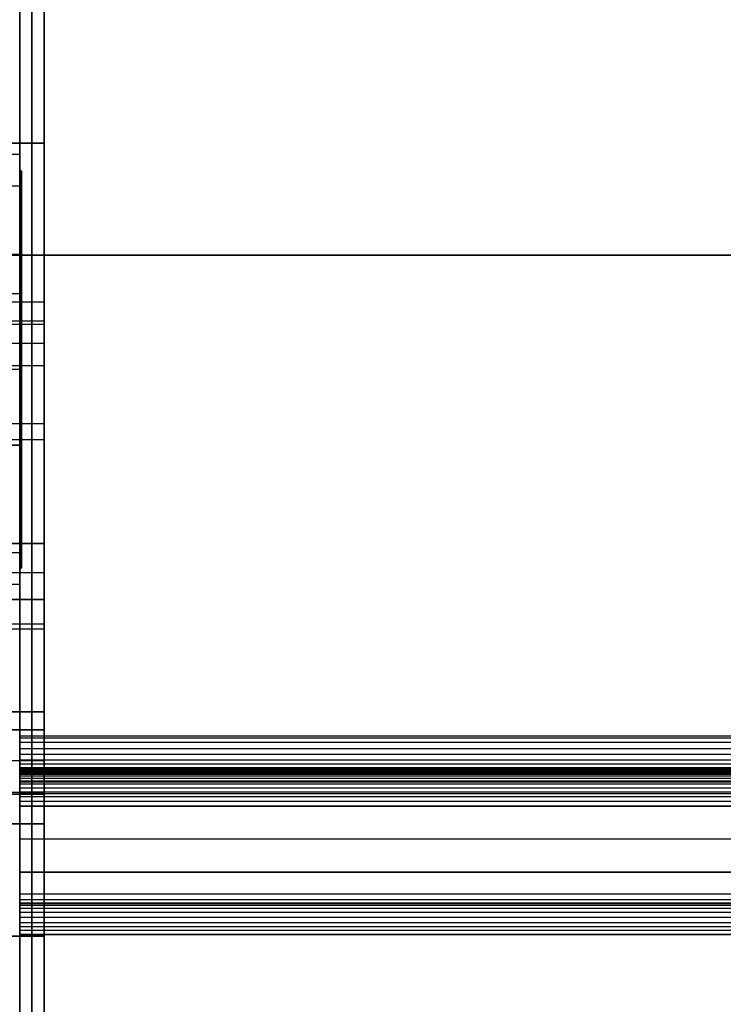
# Model space of a CAD drawing. Header units: millimetres. Extents: x -105 to 152, y -114 to 65.
# Tile 83 of 256: x -27 to -16, y 27 to 42. Entities that reach past the tile are written whole.
import ezdxf

# ---------------------------------------------------------------- set-up
doc = ezdxf.new("R2010")
doc.units = ezdxf.units.MM
doc.layers.add('Layer 01', color=18, linetype='Continuous', true_color=0x000000)

# ---------------------------------------------------------------- blocks, each defined once
blk = doc.blocks.new('Block 02')
at = {"layer": 'Layer 01'}
for p, q in [((-26.554, 39.105, 20.065), (-26.554, 53.886, 20.065)), ((-26.554, 39.105, -20.065), (-26.554, 53.886, -20.065)), ((-26.924, 40.25, -57.053), (-26.924, 40.025, -57.053)), ((-26.899, 40, -57.053), (-26.924, 40.025, -57.053)), ((-26.899, 39.773, -55.907), (-35.524, 39.773, -55.907)), ((-29.924, 37.397, 33.155), (-26.554, 37.397, 33.155)), ((-29.924, 37.397, -33.155), (-26.554, 37.397, -33.155)), ((-26.924, 37, -53.803), (-33.924, 37, -53.803)), ((-26.924, 37, -60.303), (-33.924, 37, -60.303)), ((-26.924, 37, -60.303), (-26.924, 37, -60.078)), ((-26.924, 37, -54.028), (-26.924, 37, -53.803)), ((-26.899, 35.854, -54.28), (-35.524, 35.854, -54.28)), ((-26.899, 35.854, -54.28), (-35.524, 35.854, -54.28)), ((-26.924, 35.287, 63.753), (-26.924, 35.286, 63.753)), ((-26.554, 3.006, -45.41), (-26.554, 35.273, -45.41)), ((-26.554, 3.006, 45.41), (-26.554, 35.273, 45.41)), ((-26.924, 35.096, 63.767), (-26.924, 35.096, 63.767)), ((-26.899, 34.227, -58.198), (-35.524, 34.227, -58.198)), ((-26.899, 34, -57.053), (-26.924, 33.975, -57.053)), ((-26.924, 33.975, -57.053), (-26.924, 33.75, -57.053)), ((-29.924, 33.929, 38.171), (-26.554, 33.929, 38.171)), ((-26.554, 33.07, -31.82), (-32.424, 33.07, -31.82)), ((-26.554, 33.07, 31.82), (-32.424, 33.07, 31.82)), ((-29.924, 33.155, -37.397), (-26.554, 33.155, -37.397)), ((-26.554, 30.57, -31.82), (-26.554, 33.07, -31.82)), ((-26.554, 30.57, 31.82), (-26.554, 33.07, 31.82)), ((-26.554, 31.77, -33.069), (-26.554, 31.77, -30.571)), ((-26.554, 31.77, 30.571), (-26.554, 31.77, 33.069)), ((98.576, 31.423, 64.011), (-26.924, 31.423, 64.011)), ((-26.924, 30.938, 63.631), (-26.924, 28.925, 63.631)), ((-26.924, 30.937, -63.63), (-26.924, 28.925, -63.63)), ((-26.554, 30.57, -31.82), (-32.424, 30.57, -31.82)), ((-26.554, 30.57, 31.82), (-32.424, 30.57, 31.82)), ((-26.924, 29.954, 64.102), (-26.924, 29.954, 63.1)), ((-26.924, 29.954, -63.1), (-26.924, 29.954, -64.102)), ((-26.924, 28.925, -63.662), (98.576, 28.925, -63.662)), ((-26.924, 28.925, 63.672), (98.576, 28.925, 63.672))]:
    blk.add_line(p, q, dxfattribs=at)
at = {"layer": 'Layer 01', "extrusion": (1, -3.43217e-14, 2.06287e-15)}
blk.add_arc((0, 0, -26.924), 62, 270, 90, dxfattribs=at)
at = {"layer": 'Layer 01', "extrusion": (-1, 0, 0)}
for centre, radius, start, end in [((0, 0, 26.554), 61.63, 90, 270), ((0, 0, 26.739), 61.5, 180, 0), ((0, 0, 26.739), 61.5, 0, 180), ((0, 0, 26.554), 61.5, 180, 0), ((-42.546, 34.06, 26.554), 3, 45, 141.3206), ((-42.546, -34.06, 26.554), 3, 218.6794, 315), ((-37.023, 42.68, 26.554), 1, 180, 225), ((-37.023, 42.68, 26.554), 1, 130.9403, 180), ((0, 0, 26.554), 57.5, 96.3206, 130.94027), ((-34.06, -42.546, 26.554), 3, 180, 231.3206), ((-34.06, -42.546, 26.554), 3, 135, 180), ((0, 0, 26.554), 57.5, 231.3206, 263.6794), ((-36.492, 28.006, 26.554), 3, 8.0619, 45), ((-36.492, -28.006, 26.554), 3, 315, 351.9381), ((-31.82, -31.82, 26.554), 1.25, 90, 270), ((-31.82, 31.82, 26.554), 1.25, 90, 270), ((-31.82, -31.82, 26.554), 1.25, 270, 12.4063), ((-31.82, -31.82, 26.554), 1.25, 77.5937, 90), ((-31.82, 31.82, 26.554), 1.25, 270, 282.4063), ((-31.82, 31.82, 26.554), 1.25, 347.5937, 90), ((-28.006, -36.492, 26.554), 3, 98.0619, 135), ((-28.006, 36.492, 26.554), 3, 225, 261.9381)]:
    blk.add_arc(centre, radius, start, end, dxfattribs=at)
at = {"layer": 'Layer 01', "extrusion": (1, 2.88839e-17, 1.06159e-30)}
blk.add_arc((0, 0, -26.924), 61.5, 180, 0, dxfattribs=at)
at = {"layer": 'Layer 01', "extrusion": (1, -2.88839e-17, 1.06416e-30)}
blk.add_arc((0, 0, -26.924), 61.5, 0, 180, dxfattribs=at)
at = {"layer": 'Layer 01', "extrusion": (1, 0, 0)}
for radius, start, end in [(61.5, 0, 180), (43.952, 4.701, 40.299), (43.952, 319.701, 355.299), (43.952, 314.1222, 315.8778), (43.952, 44.1222, 45.8778), (43.952, 274.701, 310.299), (43.952, 49.701, 85.299)]:
    blk.add_arc((0, 0, -26.554), radius, start, end, dxfattribs=at)
at = {"layer": 'Layer 01', "extrusion": (-1, 3.49806e-14, -2.03553e-15)}
for start, end in [(0, 180), (180, 0)]:
    blk.add_arc((-37, -57.053, 26.924), 3.25, start, end, dxfattribs=at)
at = {"layer": 'Layer 01', "extrusion": (-1, 3.43416e-14, -2.41668e-15)}
for start, end in [(90, 247.5517), (270, 67.5517)]:
    blk.add_arc((-37, -57.053, 26.899), 3, start, end, dxfattribs=at)
at = {"layer": 'Layer 01', "extrusion": (1, -3.43217e-14, 1.76168e-15)}
blk.add_arc((37, -57.053, -26.924), 3.025, 270, 90, dxfattribs=at)
at = {"layer": 'Layer 01', "extrusion": (1, -3.91625e-09, -5.04069e-08)}
blk.add_arc((38.419, 59.51, -26.924), 4, 85.3612, 85.5575, dxfattribs=at)
at = {"layer": 'Layer 01', "extrusion": (-1, 2.79563e-12, 3.97284e-11)}
blk.add_arc((0, -435, 26.924), 500, 93.60628, 94.44408, dxfattribs=at)
at = {"layer": 'Layer 01', "extrusion": (1, -2.33652e-13, -2.83498e-12)}
blk.add_arc((0, -435, -26.924), 500, 85.5575, 86.3932, dxfattribs=at)
at = {"layer": 'Layer 01', "extrusion": (-1, 3.40253e-14, 4.49587e-16)}
blk.add_arc((-37, -57.053, 26.899), 3, 247.5517, 270, dxfattribs=at)
at = {"layer": 'Layer 01', "extrusion": (1, -3.43217e-14, 5.87225e-16)}
blk.add_arc((37, -57.053, -26.924), 3.025, 90, 270, dxfattribs=at)
at = {"layer": 'Layer 01', "extrusion": (-1, 3.44775e-14, -1.82915e-15)}
blk.add_arc((-37, -57.053, 26.899), 3, 67.5517, 90, dxfattribs=at)
at = {"layer": 'Layer 01', "extrusion": (1, -2.7651e-09, -4.38421e-08)}
blk.add_arc((31.423, 63.511, -26.924), 0.5, 86.3932, 86.9227, dxfattribs=at)
at = {"layer": 'Layer 01', "extrusion": (-1, -3.59522e-17, -5.99035e-16)}
blk.add_arc((0, -435, 26.924), 500, 93.2629, 93.60628, dxfattribs=at)
at = {"layer": 'Layer 01', "extrusion": (1, 1.85469e-12, -1.18003e-13)}
blk.add_arc((31.423, 63.511, -26.924), 0.5, 86.9227, 176.585, dxfattribs=at)
at = {"layer": 'Layer 01', "extrusion": (1, -1.2881e-10, 2.14626e-09)}
blk.add_arc((0, 435, -26.924), 499, 273.37718, 273.4921, dxfattribs=at)
at = {"layer": 'Layer 01', "extrusion": (1, -6.15016e-11, -1.00944e-09)}
blk.add_arc((0, -435, -26.924), 499, 86.5079, 86.62282, dxfattribs=at)
at = {"layer": 'Layer 01', "extrusion": (1, 2.53777e-12, -2.39955e-12)}
blk.add_arc((29.425, -63.633, -26.924), 0.5, 93.3772, 180, dxfattribs=at)
at = {"layer": 'Layer 01', "extrusion": (1, -1.94871e-12, -1.8145e-12)}
blk.add_arc((28.425, 63.691, -26.924), 0.5, 360, 86.1389, dxfattribs=at)
at = {"layer": 'Layer 01', "extrusion": (1, -1.72908e-09, -3.03622e-08)}
blk.add_arc((28.425, 63.691, -26.924), 0.5, 86.1389, 86.738, dxfattribs=at)
at = {"layer": 'Layer 01', "extrusion": (-1, 9.27449e-12, 1.71802e-10)}
blk.add_arc((0, -435, 26.924), 500, 92.91718, 93.2629, dxfattribs=at)
at = {"layer": 'Layer 01', "extrusion": (1, -9.89765e-13, -1.76795e-11)}
blk.add_arc((0.002, -435, -26.924), 500, 86.73799, 87.08271, dxfattribs=at)
at = {"layer": 'Layer 01'}
for points in [[(-29.924, 40.424, 36.182), (-28.239, 40.424, 36.182), (-26.554, 40.424, 36.182)], [(-26.554, 40.424, -36.182), (-28.239, 40.424, -36.182), (-29.924, 40.424, -36.182)], [(-26.554, 34.37, 30.128), (-26.554, 37.397, 33.155), (-26.554, 40.424, 36.182)], [(-26.554, 40.424, -36.182), (-26.554, 37.397, -33.155), (-26.554, 34.37, -30.128)], [(-26.924, 40.25, -57.053), (-30.424, 40.25, -57.053), (-33.924, 40.25, -57.053)], [(-29.924, 38.743, 63.497), (-28.424, 38.743, 63.497), (-26.924, 38.743, 63.497)], [(-29.924, 38.729, -63.498), (34.326, 38.729, -63.498), (98.576, 38.729, -63.498)], [(-26.924, 38.743, 63.497), (-26.924, 38.743, 63.497), (-26.924, 38.743, 63.497)], [(98.576, 38.729, 63.498), (35.826, 38.729, 63.498), (-26.924, 38.729, 63.498)], [(-26.899, 38.146, -59.825), (-31.211, 38.146, -59.825), (-35.524, 38.146, -59.825)], [(-29.924, 38.023, 42.68), (-28.239, 38.023, 42.68), (-26.554, 38.023, 42.68)], [(-26.554, 37.73, 41.973), (-28.239, 37.73, 41.973), (-29.924, 37.73, 41.973)], [(-26.554, 37.73, 41.973), (-26.554, 33.929, 38.171), (-26.554, 30.128, 34.37)], [(-26.554, 37.678, 43.435), (-28.239, 37.678, 43.435), (-29.924, 37.678, 43.435)], [(-29.924, 37.06, -42.546), (-28.239, 37.06, -42.546), (-26.554, 37.06, -42.546)], [(-26.924, 37, -54.028), (-26.911, 37, -54.04), (-26.899, 37, -54.053)], [(-26.899, 37, -60.053), (-26.911, 37, -60.065), (-26.924, 37, -60.078)], [(-29.924, 36.182, -40.424), (-28.239, 36.182, -40.424), (-26.554, 36.182, -40.424)], [(-26.554, 30.128, -34.37), (-26.554, 33.155, -37.397), (-26.554, 36.182, -40.424)], [(-26.554, 35.935, -44.888), (-28.239, 35.935, -44.888), (-29.924, 35.935, -44.888)], [(-35.524, 35.854, -54.28), (-31.211, 35.854, -54.28), (-26.899, 35.854, -54.28)], [(-26.554, 34.37, 30.128), (-28.239, 34.37, 30.128), (-29.924, 34.37, 30.128)], [(-29.924, 34.37, -30.128), (-28.239, 34.37, -30.128), (-26.554, 34.37, -30.128)], [(-33.924, 33.75, -57.053), (-30.424, 33.75, -57.053), (-26.924, 33.75, -57.053)], [(-29.924, 33.521, 28.427), (-28.239, 33.521, 28.427), (-26.554, 33.521, 28.427)], [(-26.554, 33.521, -28.427), (-28.239, 33.521, -28.427), (-29.924, 33.521, -28.427)], [(-32.424, 31.82, -30.57), (-29.489, 31.82, -30.57), (-26.554, 31.82, -30.57)], [(-26.554, 31.82, -33.07), (-29.489, 31.82, -33.07), (-32.424, 31.82, -33.07)], [(-32.424, 31.82, 33.07), (-29.489, 31.82, 33.07), (-26.554, 31.82, 33.07)], [(-26.554, 31.82, 30.57), (-29.489, 31.82, 30.57), (-32.424, 31.82, 30.57)], [(-32.424, 31.551, -30.599), (-29.489, 31.551, -30.599), (-26.554, 31.551, -30.599)], [(-26.554, 31.551, 30.599), (-29.489, 31.551, 30.599), (-32.424, 31.551, 30.599)], [(98.576, 31.454, -64.01), (35.826, 31.454, -64.01), (-26.924, 31.455, -64.01)], [(98.576, 31.454, 64.01), (35.826, 31.454, 64.01), (-26.924, 31.454, 64.01)], [(98.576, 31.358, -64.006), (35.826, 31.358, -64.006), (-26.924, 31.358, -64.006)], [(98.576, 31.261, -63.984), (35.826, 31.261, -63.984), (-26.924, 31.261, -63.984)], [(98.576, 31.176, -63.945), (35.826, 31.176, -63.945), (-26.924, 31.176, -63.945)], [(-26.554, 31.079, -31.079), (-29.489, 31.079, -31.079), (-32.424, 31.079, -31.079)], [(-26.554, 31.079, 31.079), (-29.489, 31.079, 31.079), (-32.424, 31.079, 31.079)], [(98.576, 31.092, -63.886), (35.826, 31.092, -63.886), (-26.924, 31.092, -63.886)], [(98.576, 31.029, -63.819), (35.826, 31.029, -63.819), (-26.924, 31.029, -63.819)], [(98.576, 30.974, -63.73), (35.826, 30.974, -63.73), (-26.924, 30.974, -63.73)], [(98.576, 30.959, -63.696), (35.826, 30.959, -63.696), (-26.924, 30.959, -63.696)], [(98.576, 30.944, -63.653), (35.826, 30.944, -63.653), (-26.924, 30.944, -63.653)], [(98.576, 30.931, -63.601), (35.826, 30.931, -63.601), (-26.924, 30.931, -63.601)], [(-26.924, 30.924, -63.542), (35.826, 30.924, -63.542), (98.576, 30.924, -63.542)], [(-26.924, 30.924, 63.54), (35.826, 30.924, 63.54), (98.576, 30.924, 63.54)], [(98.576, 30.923, 63.531), (35.826, 30.923, 63.531), (-26.924, 30.923, 63.531)], [(98.576, 30.92, 63.501), (35.826, 30.92, 63.501), (-26.924, 30.92, 63.501)], [(98.576, 30.914, 63.468), (35.826, 30.914, 63.468), (-26.924, 30.914, 63.468)], [(98.576, 30.905, 63.431), (35.826, 30.905, 63.431), (-26.924, 30.905, 63.431)], [(98.576, 30.891, 63.391), (35.826, 30.891, 63.391), (-26.924, 30.891, 63.391)], [(98.576, 30.878, -63.36), (35.826, 30.878, -63.36), (-26.924, 30.878, -63.36)], [(98.576, 30.872, 63.348), (35.826, 30.872, 63.348), (-26.924, 30.872, 63.348)], [(98.576, 30.847, 63.304), (35.826, 30.847, 63.304), (-26.924, 30.847, 63.304)], [(98.576, 30.814, 63.259), (35.826, 30.814, 63.259), (-26.924, 30.814, 63.259)], [(98.576, 30.774, 63.214), (35.826, 30.774, 63.214), (-26.924, 30.774, 63.214)], [(98.576, 30.756, -63.198), (35.826, 30.756, -63.198), (-26.924, 30.756, -63.198)], [(98.576, 30.725, 63.173), (35.826, 30.725, 63.173), (-26.924, 30.725, 63.173)], [(-26.554, 30.599, -31.551), (-29.489, 30.599, -31.551), (-32.424, 30.599, -31.551)], [(-32.424, 30.599, 31.551), (-29.489, 30.599, 31.551), (-26.554, 30.599, 31.551)], [(98.576, 30.669, 63.136), (35.826, 30.669, 63.136), (-26.924, 30.669, 63.136)], [(98.576, 30.606, 63.107), (35.826, 30.606, 63.107), (-26.924, 30.606, 63.107)], [(98.576, 30.58, -63.097), (35.826, 30.58, -63.097), (-26.924, 30.58, -63.097)], [(98.576, 30.538, 63.085), (35.826, 30.538, 63.085), (-26.924, 30.538, 63.085)], [(98.576, 30.467, 63.074), (35.826, 30.467, 63.074), (-26.924, 30.467, 63.074)], [(-26.924, 30.395, -63.073), (35.826, 30.395, -63.073), (98.576, 30.395, -63.073)], [(98.576, 30.395, 63.073), (35.826, 30.395, 63.073), (-26.924, 30.395, 63.073)], [(-26.554, 30.128, -34.37), (-28.239, 30.128, -34.37), (-29.924, 30.128, -34.37)], [(-29.924, 30.128, 34.37), (-28.239, 30.128, 34.37), (-26.554, 30.128, 34.37)], [(98.576, 29.895, -63.104), (35.826, 29.895, -63.104), (-26.924, 29.895, -63.104)], [(98.576, 29.895, 63.104), (35.826, 29.895, 63.104), (-26.924, 29.895, 63.104)], [(98.576, 29.396, -63.133), (35.826, 29.396, -63.133), (-26.924, 29.396, -63.133)], [(-26.924, 29.396, 63.133), (35.826, 29.396, 63.133), (98.576, 29.396, 63.133)], [(98.576, 29.063, 63.291), (35.826, 29.063, 63.291), (-26.924, 29.063, 63.291)], [(98.576, 28.977, 63.415), (35.826, 28.977, 63.415), (-26.924, 28.977, 63.415)], [(98.576, 28.925, 63.691), (35.826, 28.925, 63.691), (-26.924, 28.925, 63.691)], [(-26.924, 28.925, -63.633), (35.826, 28.925, -63.633), (98.576, 28.925, -63.633)], [(-26.924, 28.925, -63.633), (-26.924, 28.925, -63.662), (-26.924, 28.925, -63.691)], [(-26.924, 28.925, -63.691), (35.826, 28.925, -63.691), (98.576, 28.925, -63.691)], [(-26.924, 28.925, 63.691), (-26.924, 28.925, 63.672), (-26.924, 28.925, 63.653)], [(-26.924, 28.925, 63.653), (35.826, 28.925, 63.653), (98.576, 28.925, 63.653)], [(98.576, 28.915, -63.792), (35.826, 28.915, -63.792), (-26.924, 28.915, -63.792)], [(98.576, 28.892, -63.869), (35.826, 28.892, -63.869), (-26.924, 28.892, -63.869)], [(98.576, 28.845, -63.961), (35.826, 28.845, -63.961), (-26.924, 28.845, -63.961)], [(98.576, 28.788, -64.034), (35.826, 28.788, -64.034), (-26.924, 28.788, -64.034)], [(98.576, 28.711, -64.101), (35.826, 28.711, -64.101), (-26.924, 28.711, -64.101)], [(98.576, 28.629, -64.147), (35.826, 28.629, -64.147), (-26.924, 28.629, -64.147)], [(98.576, 28.571, -64.169), (35.826, 28.571, -64.169), (-26.924, 28.571, -64.169)], [(98.576, 28.512, -64.183), (35.826, 28.512, -64.183), (-26.924, 28.512, -64.183)], [(-26.924, 28.453, -64.19), (35.826, 28.453, -64.19), (98.576, 28.453, -64.19)], [(98.576, 28.453, 64.19), (35.826, 28.453, 64.19), (-26.924, 28.453, 64.19)], [(-29.924, 28.427, -33.521), (-28.239, 28.427, -33.521), (-26.554, 28.427, -33.521)], [(-26.554, 28.427, 33.521), (-28.239, 28.427, 33.521), (-29.924, 28.427, 33.521)]]:
    blk.add_open_spline(points, degree=2, dxfattribs=at)
at = {"layer": 'Layer 01', "extrusion": (-1, -3.9275e-12, -1.90112e-12)}
blk.add_open_spline([(-26.924, 31.455, -64.01), (-26.924, 31.422, -64.01), (-26.924, 31.357, -64.01), (-26.924, 31.262, -63.987), (-26.924, 31.172, -63.947), (-26.924, 31.093, -63.89), (-26.924, 31.024, -63.817), (-26.924, 30.983, -63.751), (-26.924, 30.957, -63.694), (-26.924, 30.942, -63.651), (-26.924, 30.93, -63.599), (-26.924, 30.926, -63.562), (-26.924, 30.924, -63.542)], degree=3, knots=[0, 0, 0, 0, 0.0965541, 0.1971468, 0.2911607, 0.3942921, 0.4868524, 0.5914358, 0.6290097, 0.6748386, 0.7283806, 0.788812, 0.788812, 0.788812, 0.788812], dxfattribs=at)
at = {"layer": 'Layer 01', "extrusion": (1, -4.49529e-12, -2.53469e-12)}
blk.add_open_spline([(-26.924, 30.924, -63.542), (-26.924, 30.92, -63.483), (-26.924, 30.906, -63.42), (-26.924, 30.85, -63.3), (-26.924, 30.808, -63.244), (-26.924, 30.705, -63.152), (-26.924, 30.643, -63.118), (-26.924, 30.517, -63.077), (-26.924, 30.453, -63.07), (-26.924, 30.395, -63.073)], degree=3, knots=[-0.7899126, -0.7899126, -0.7899126, -0.7899126, -0.5924344, -0.5924344, -0.3949563, -0.3949563, -0.1974781, -0.1974781, 0, 0, 0, 0], dxfattribs=at)
at = {"layer": 'Layer 01', "extrusion": (-1, 6.48455e-15, 7.86648e-15)}
blk.add_open_spline([(-26.924, 30.395, 63.073), (-26.924, 30.419, 63.073), (-26.924, 30.467, 63.072), (-26.924, 30.538, 63.084), (-26.924, 30.606, 63.105), (-26.924, 30.669, 63.134), (-26.924, 30.725, 63.171), (-26.924, 30.774, 63.212), (-26.924, 30.814, 63.257), (-26.924, 30.847, 63.302), (-26.924, 30.872, 63.347), (-26.924, 30.891, 63.389), (-26.924, 30.905, 63.43), (-26.924, 30.914, 63.467), (-26.924, 30.92, 63.5), (-26.924, 30.923, 63.524), (-26.924, 30.924, 63.537), (-26.924, 30.924, 63.54)], degree=3, knots=[0, 0, 0, 0, 0.0722675, 0.1446898, 0.2162814, 0.2860945, 0.353282, 0.4171431, 0.4771476, 0.5329378, 0.5843138, 0.6312081, 0.673656, 0.7117658, 0.7456931, 0.7756191, 0.7850665, 0.7850665, 0.7850665, 0.7850665], dxfattribs=at)
at = {"layer": 'Layer 01', "extrusion": (1, 2.64491e-12, 7.4697e-13)}
blk.add_open_spline([(-26.924, 28.925, 63.653), (-26.924, 28.925, 63.517), (-26.924, 28.977, 63.415), (-26.924, 29.012, 63.347), (-26.924, 29.063, 63.291), (-26.924, 29.201, 63.144), (-26.924, 29.396, 63.133)], degree=2, knots=[-0.7997505, -0.7997505, -0.7997505, -0.5492493, -0.5492493, -0.3964969, -0.3964969, 0, 0, 0], dxfattribs=at)
at = {"layer": 'Layer 01', "extrusion": (-1, 4.12447e-12, -1.619e-12)}
blk.add_open_spline([(-26.924, 28.925, -63.691), (-26.924, 28.923, -63.725), (-26.924, 28.919, -63.785), (-26.924, 28.892, -63.877), (-26.924, 28.85, -63.96), (-26.924, 28.788, -64.039), (-26.924, 28.715, -64.102), (-26.924, 28.64, -64.144), (-26.924, 28.572, -64.17), (-26.924, 28.513, -64.184), (-26.924, 28.473, -64.188), (-26.924, 28.453, -64.19)], degree=3, knots=[0, 0, 0, 0, 0.1022115, 0.1828695, 0.2872601, 0.3798047, 0.4827807, 0.5767414, 0.6392943, 0.7001653, 0.7597618, 0.7597618, 0.7597618, 0.7597618], dxfattribs=at)

msp = doc.modelspace()

# ---------------------------------------------------------------- block references
at = {"layer": 'Layer 01'}
msp.add_blockref('Block 02', (0, 0), dxfattribs=at)

doc.saveas('drawing.dxf')
